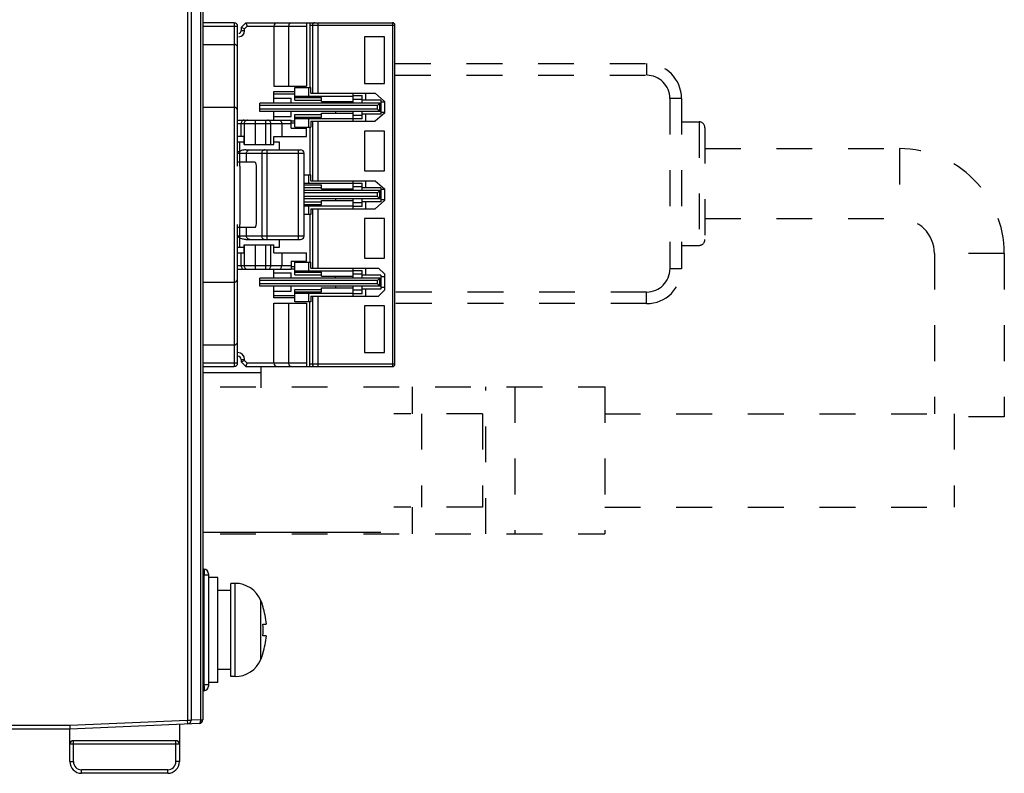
# Model space of a CAD drawing. Header units: millimetres. Extents: x 0 to 1706, y 0 to 575.
# Tile 28 of 32: x 1322 to 1406, y 294 to 359. Entities that reach past the tile are written whole.
import ezdxf

# ---------------------------------------------------------------- set-up
doc = ezdxf.new("R2010")
doc.units = ezdxf.units.MM
doc.header["$LTSCALE"] = 30.734
doc.linetypes.add('DASHED', pattern=[0.2, 0.1, -0.1])
doc.linetypes.add('HIDDEN', pattern=[0.2, 0.1, -0.1])
doc.layers.get('0').update_dxf_attribs({"linetype": 'CONTINUOUS'})
for name, color, linetype in [('02___PRT_ALL_AXES', 7, 'CONTINUOUS'), ('09_ALL_ROUNDS', 7, 'CONTINUOUS'), ('20_ALL_FEATURES', 7, 'CONTINUOUS'), ('3_ALL_AXES', 7, 'CONTINUOUS'), ('7_ALL_FEATURES', 7, 'CONTINUOUS'), ('ECAD_15020669', 7, 'CONTINUOUS')]:
    doc.layers.add(name, color=color, linetype=linetype)

msp = doc.modelspace()

# ---------------------------------------------------------------- linework, layer by layer
at = {"linetype": 'Continuous'}
for p, q in [((1336.077, 467.688), (1336.077, 298.429)), ((1336.377, 467.388), (1336.377, 298.429)), ((1337.177, 435.738), (1337.177, 298.477)), ((1337.377, 435.538), (1337.377, 298.473)), ((1341.077, 358.286), (1340.677, 357.886)), ((1340.677, 357.886), (1340.677, 357.586)), ((1340.977, 357.762), (1340.677, 357.886)), ((1340.977, 357.586), (1340.677, 357.586)), ((1341.201, 357.986), (1340.977, 357.762)), ((1340.977, 357.586), (1340.977, 357.762)), ((1341.077, 358.286), (1353.677, 358.286)), ((1341.077, 358.286), (1341.201, 357.986)), ((1341.201, 357.986), (1346.277, 357.986)), ((1343.477, 357.986), (1343.477, 352.836)), ((1344.777, 352.836), (1344.777, 357.986)), ((1346.277, 358.286), (1346.277, 352.836)), ((1346.577, 358.286), (1346.577, 352.736)), ((1346.577, 358.086), (1353.877, 358.086)), ((1346.796, 358.086), (1346.796, 352.236)), ((1347.287, 352.236), (1347.287, 358.286)), ((1353.677, 358.286), (1353.677, 328.786)), ((1353.877, 328.986), (1353.877, 358.086)), ((1352.977, 357.086), (1351.277, 357.086)), ((1351.277, 357.086), (1351.277, 353.086)), ((1352.977, 353.086), (1352.977, 357.086)), ((1343.477, 352.836), (1346.277, 352.836)), ((1345.277, 352.736), (1346.667, 352.736)), ((1345.277, 351.658), (1345.277, 352.736)), ((1346.477, 351.986), (1346.477, 352.736)), ((1346.667, 352.236), (1346.667, 352.736)), ((1351.277, 353.086), (1352.977, 353.086)), ((1343.477, 352.387), (1345.277, 352.387)), ((1343.477, 351.386), (1343.477, 352.387)), ((1343.477, 352.187), (1345.277, 352.187)), ((1343.477, 351.828), (1344.977, 351.828)), ((1344.977, 351.386), (1344.977, 351.828)), ((1345.277, 351.986), (1350.277, 351.986)), ((1345.277, 351.875), (1347.577, 351.875)), ((1345.277, 351.658), (1347.577, 351.658)), ((1346.667, 352.236), (1352.177, 352.236)), ((1347.577, 351.536), (1347.577, 351.875)), ((1350.277, 351.386), (1350.277, 352.236)), ((1350.277, 352.036), (1351.077, 352.036)), ((1350.277, 351.736), (1351.077, 351.736)), ((1351.077, 351.386), (1351.077, 352.036)), ((1352.677, 351.636), (1351.077, 351.636)), ((1351.377, 351.636), (1351.377, 352.236)), ((1352.177, 352.236), (1352.977, 351.536)), ((1352.677, 351.636), (1352.677, 350.436)), ((1352.577, 351.386), (1342.277, 351.386)), ((1342.277, 350.686), (1342.277, 351.386)), ((1352.377, 351.186), (1342.277, 351.186)), ((1352.377, 350.886), (1342.277, 350.886)), ((1347.577, 351.536), (1350.277, 351.536)), ((1348.777, 351.386), (1348.777, 351.536)), ((1352.577, 351.386), (1352.377, 351.186)), ((1352.377, 350.886), (1352.377, 351.186)), ((1352.377, 350.886), (1352.577, 350.686)), ((1352.577, 351.386), (1352.677, 351.416)), ((1352.577, 350.686), (1352.577, 351.386)), ((1352.977, 351.486), (1352.677, 351.486)), ((1352.977, 351.536), (1352.977, 350.536)), ((1340.377, 349.936), (1344.977, 349.936)), ((1341.921, 347.836), (1341.921, 349.936)), ((1352.577, 350.686), (1342.277, 350.686)), ((1342.764, 349.936), (1342.764, 347.836)), ((1343.477, 349.936), (1343.477, 350.686)), ((1343.477, 350.245), (1344.977, 350.245)), ((1344.977, 350.245), (1344.977, 350.686)), ((1344.977, 349.236), (1344.977, 349.936)), ((1344.977, 349.886), (1345.277, 349.886)), ((1345.277, 350.415), (1347.577, 350.415)), ((1345.277, 349.336), (1345.277, 350.415)), ((1345.277, 350.198), (1347.577, 350.198)), ((1345.277, 350.086), (1350.277, 350.086)), ((1346.477, 349.336), (1346.477, 350.086)), ((1347.577, 350.536), (1350.277, 350.536)), ((1347.577, 350.198), (1347.577, 350.536)), ((1348.777, 350.686), (1348.777, 350.536)), ((1350.277, 349.836), (1350.277, 350.686)), ((1351.077, 350.336), (1350.277, 350.336)), ((1351.077, 350.036), (1350.277, 350.036)), ((1351.077, 350.036), (1351.077, 350.686)), ((1352.677, 350.436), (1351.077, 350.436)), ((1351.377, 349.836), (1351.377, 350.436)), ((1352.977, 350.536), (1352.177, 349.836)), ((1352.677, 350.657), (1352.577, 350.686)), ((1352.977, 350.586), (1352.677, 350.586)), ((1340.377, 349.636), (1344.977, 349.636)), ((1340.677, 348.536), (1340.677, 349.636)), ((1340.937, 349.636), (1340.937, 347.836)), ((1343.217, 347.836), (1343.217, 349.636)), ((1344.155, 349.636), (1344.155, 348.536)), ((1345.277, 349.686), (1344.977, 349.686)), ((1344.977, 349.236), (1346.277, 349.236)), ((1345.277, 349.336), (1346.667, 349.336)), ((1346.277, 348.536), (1346.277, 349.236)), ((1346.577, 349.336), (1346.577, 345.236)), ((1346.667, 349.836), (1352.177, 349.836)), ((1346.667, 349.836), (1346.667, 349.336)), ((1346.796, 349.836), (1346.796, 344.736)), ((1347.287, 344.736), (1347.287, 349.836)), ((1340.932, 348.536), (1340.377, 348.536)), ((1340.932, 347.836), (1340.932, 348.536)), ((1343.479, 348.536), (1346.277, 348.536)), ((1343.479, 347.836), (1343.479, 348.536)), ((1352.977, 348.986), (1351.277, 348.986)), ((1351.277, 348.986), (1351.277, 345.586)), ((1352.977, 345.586), (1352.977, 348.986)), ((1340.932, 348.036), (1340.377, 348.036)), ((1340.932, 347.836), (1343.479, 347.836)), ((1341.066, 347.386), (1345.777, 347.386)), ((1342.897, 339.686), (1342.897, 347.386)), ((1343.977, 348.036), (1343.479, 348.036)), ((1343.977, 347.386), (1343.977, 348.036)), ((1345.577, 347.386), (1345.577, 339.686)), ((1340.377, 347.086), (1346.077, 347.086)), ((1341.144, 346.336), (1341.144, 347.086)), ((1342.443, 347.086), (1342.443, 339.986)), ((1346.077, 339.986), (1346.077, 347.086)), ((1341.842, 346.336), (1340.377, 346.336)), ((1341.979, 346.036), (1341.979, 341.036)), ((1346.077, 345.236), (1346.667, 345.236)), ((1346.477, 344.486), (1346.477, 345.236)), ((1346.667, 344.736), (1346.667, 345.236)), ((1351.277, 345.586), (1352.977, 345.586)), ((1350.277, 344.486), (1346.077, 344.486)), ((1346.077, 344.375), (1347.577, 344.375)), ((1346.077, 344.158), (1347.577, 344.158)), ((1346.667, 344.736), (1352.177, 344.736)), ((1347.577, 344.036), (1347.577, 344.375)), ((1347.577, 344.036), (1350.277, 344.036)), ((1348.777, 343.886), (1348.777, 344.036)), ((1350.277, 343.886), (1350.277, 344.736)), ((1350.277, 344.536), (1351.077, 344.536)), ((1350.277, 344.236), (1351.077, 344.236)), ((1351.077, 343.886), (1351.077, 344.536)), ((1352.677, 344.136), (1351.077, 344.136)), ((1351.377, 344.136), (1351.377, 344.736)), ((1352.177, 344.736), (1352.977, 344.036)), ((1352.677, 344.136), (1352.677, 342.936)), ((1352.977, 343.986), (1352.677, 343.986)), ((1352.977, 344.036), (1352.977, 343.036)), ((1352.577, 343.886), (1346.077, 343.886)), ((1352.377, 343.686), (1346.077, 343.686)), ((1352.377, 343.386), (1346.077, 343.386)), ((1352.577, 343.186), (1346.077, 343.186)), ((1348.777, 343.186), (1348.777, 343.036)), ((1350.277, 342.336), (1350.277, 343.186)), ((1351.077, 342.536), (1351.077, 343.186)), ((1352.577, 343.886), (1352.377, 343.686)), ((1352.377, 343.386), (1352.377, 343.686)), ((1352.377, 343.386), (1352.577, 343.186)), ((1352.577, 343.886), (1352.677, 343.916)), ((1352.577, 343.186), (1352.577, 343.886)), ((1352.677, 343.157), (1352.577, 343.186)), ((1346.077, 342.915), (1347.577, 342.915)), ((1346.077, 342.698), (1347.577, 342.698)), ((1346.077, 342.586), (1350.277, 342.586)), ((1346.477, 341.836), (1346.477, 342.586)), ((1346.667, 342.336), (1352.177, 342.336)), ((1346.667, 342.336), (1346.667, 341.836)), ((1346.796, 342.336), (1346.796, 337.236)), ((1347.287, 337.236), (1347.287, 342.336)), ((1347.577, 343.036), (1350.277, 343.036)), ((1347.577, 342.698), (1347.577, 343.036)), ((1351.077, 342.836), (1350.277, 342.836)), ((1351.077, 342.536), (1350.277, 342.536)), ((1352.677, 342.936), (1351.077, 342.936)), ((1351.377, 342.336), (1351.377, 342.936)), ((1352.977, 343.036), (1352.177, 342.336)), ((1352.977, 343.086), (1352.677, 343.086)), ((1346.667, 341.836), (1346.077, 341.836)), ((1346.577, 341.836), (1346.577, 337.736)), ((1352.977, 341.486), (1351.277, 341.486)), ((1351.277, 341.486), (1351.277, 338.086)), ((1352.977, 338.086), (1352.977, 341.486)), ((1340.377, 340.736), (1341.842, 340.736)), ((1341.144, 339.986), (1341.144, 340.736)), ((1346.077, 339.986), (1340.377, 339.986)), ((1340.377, 339.036), (1340.932, 339.036)), ((1340.932, 339.236), (1343.479, 339.236)), ((1340.932, 338.536), (1340.932, 339.236)), ((1340.937, 339.236), (1340.937, 337.436)), ((1341.066, 339.686), (1345.777, 339.686)), ((1341.921, 337.136), (1341.921, 339.236)), ((1342.764, 339.236), (1342.764, 337.136)), ((1343.217, 337.436), (1343.217, 339.236)), ((1343.479, 338.536), (1343.479, 339.236)), ((1343.479, 339.036), (1343.977, 339.036)), ((1343.977, 339.036), (1343.977, 339.686)), ((1340.377, 338.536), (1340.932, 338.536)), ((1340.677, 337.436), (1340.677, 338.536)), ((1343.479, 338.536), (1346.277, 338.536)), ((1344.155, 338.536), (1344.155, 337.436)), ((1346.277, 337.836), (1346.277, 338.536)), ((1351.277, 338.086), (1352.977, 338.086)), ((1344.977, 337.436), (1340.377, 337.436)), ((1344.977, 337.836), (1346.277, 337.836)), ((1344.977, 337.836), (1344.977, 337.136)), ((1344.977, 337.387), (1345.277, 337.387)), ((1344.977, 337.187), (1345.277, 337.187)), ((1345.277, 337.736), (1346.667, 337.736)), ((1345.277, 336.658), (1345.277, 337.736)), ((1346.477, 336.986), (1346.477, 337.736)), ((1346.667, 337.236), (1346.667, 337.736)), ((1346.667, 337.236), (1352.477, 337.236)), ((1350.277, 336.386), (1350.277, 337.236)), ((1351.377, 336.636), (1351.377, 337.236)), ((1352.477, 337.236), (1352.977, 336.736)), ((1340.377, 337.136), (1344.977, 337.136)), ((1352.577, 336.386), (1342.277, 336.386)), ((1342.277, 335.686), (1342.277, 336.386)), ((1343.477, 336.386), (1343.477, 337.136)), ((1343.477, 336.828), (1344.977, 336.828)), ((1344.977, 336.386), (1344.977, 336.828)), ((1350.277, 336.986), (1345.277, 336.986)), ((1345.277, 336.875), (1347.577, 336.875)), ((1345.277, 336.658), (1347.577, 336.658)), ((1347.577, 336.536), (1347.577, 336.875)), ((1347.577, 336.536), (1350.277, 336.536)), ((1348.777, 336.386), (1348.777, 336.536)), ((1350.277, 337.036), (1351.077, 337.036)), ((1350.277, 336.736), (1351.077, 336.736)), ((1351.077, 336.386), (1351.077, 337.036)), ((1352.677, 336.636), (1351.077, 336.636)), ((1352.577, 336.386), (1352.377, 336.186)), ((1352.577, 336.386), (1352.677, 336.416)), ((1352.577, 335.686), (1352.577, 336.386)), ((1352.677, 336.636), (1352.677, 335.436)), ((1352.977, 336.486), (1352.677, 336.486)), ((1352.977, 336.736), (1352.977, 335.336)), ((1352.377, 336.186), (1342.277, 336.186)), ((1352.377, 335.886), (1342.277, 335.886)), ((1352.577, 335.686), (1342.277, 335.686)), ((1343.477, 334.686), (1343.477, 335.686)), ((1344.977, 335.245), (1344.977, 335.686)), ((1347.577, 335.536), (1350.277, 335.536)), ((1347.577, 335.198), (1347.577, 335.536)), ((1348.777, 335.686), (1348.777, 335.536)), ((1350.277, 334.836), (1350.277, 335.686)), ((1351.077, 335.036), (1351.077, 335.686)), ((1352.377, 335.886), (1352.377, 336.186)), ((1352.377, 335.886), (1352.577, 335.686)), ((1352.677, 335.657), (1352.577, 335.686)), ((1352.977, 335.586), (1352.677, 335.586)), ((1343.477, 335.245), (1344.977, 335.245)), ((1343.477, 334.886), (1345.277, 334.886)), ((1345.277, 334.686), (1343.477, 334.686)), ((1345.277, 335.415), (1347.577, 335.415)), ((1345.277, 334.336), (1345.277, 335.415)), ((1345.277, 335.198), (1347.577, 335.198)), ((1345.277, 335.086), (1350.277, 335.086)), ((1346.477, 334.336), (1346.477, 335.086)), ((1346.667, 334.836), (1352.477, 334.836)), ((1346.667, 334.836), (1346.667, 334.336)), ((1346.796, 334.836), (1346.796, 328.986)), ((1347.287, 328.786), (1347.287, 334.836)), ((1351.077, 335.336), (1350.277, 335.336)), ((1351.077, 335.036), (1350.277, 335.036)), ((1352.677, 335.436), (1351.077, 335.436)), ((1351.377, 334.836), (1351.377, 335.436)), ((1352.977, 335.336), (1352.477, 334.836)), ((1343.477, 334.236), (1346.277, 334.236)), ((1343.477, 329.086), (1343.477, 334.236)), ((1344.777, 329.086), (1344.777, 334.236)), ((1346.667, 334.336), (1345.277, 334.336)), ((1346.277, 334.236), (1346.277, 328.786)), ((1346.577, 328.786), (1346.577, 334.336)), ((1352.977, 333.986), (1351.277, 333.986)), ((1351.277, 333.986), (1351.277, 329.986)), ((1352.977, 329.986), (1352.977, 333.986)), ((1351.277, 329.986), (1352.977, 329.986)), ((1340.677, 329.386), (1340.977, 329.386)), ((1340.677, 329.386), (1340.677, 329.186)), ((1340.677, 329.186), (1340.977, 329.311)), ((1340.677, 329.186), (1341.077, 328.786)), ((1340.977, 329.311), (1340.977, 329.386)), ((1340.977, 329.311), (1341.201, 329.086)), ((1341.077, 328.786), (1341.201, 329.086)), ((1341.077, 328.786), (1353.677, 328.786)), ((1343.477, 329.086), (1341.201, 329.086)), ((1342.377, 328.786), (1342.377, 326.966)), ((1344.777, 329.086), (1343.477, 329.086)), ((1346.277, 329.086), (1344.777, 329.086)), ((1353.877, 328.986), (1346.577, 328.986)), ((1337.377, 328.266), (1342.377, 328.266)), ((1337.487, 311.398), (1337.377, 311.401)), ((1337.877, 310.998), (1337.877, 301.377)), ((1337.487, 310.898), (1337.377, 310.901)), ((1337.488, 310.943), (1337.487, 310.898)), ((1337.877, 310.898), (1337.487, 310.898)), ((1337.487, 310.898), (1337.487, 301.477)), ((1337.487, 301.477), (1337.377, 301.474)), ((1337.487, 300.977), (1337.377, 300.975)), ((1337.877, 301.477), (1337.487, 301.477)), ((1337.488, 300.98), (1337.487, 300.977)), ((1336.077, 298.429), (1325.97, 297.988)), ((1336.377, 298.429), (1336.077, 298.429)), ((1336.09, 298.129), (1336.077, 298.429)), ((1337.177, 298.477), (1336.377, 298.442)), ((1337.37, 298.473), (1337.377, 298.473)), ((1325.97, 297.988), (1319.377, 297.988)), ((1325.977, 297.688), (1319.377, 297.688)), ((1337.09, 298.173), (1325.977, 297.688)), ((1325.977, 294.888), (1325.977, 297.688)), ((1335.377, 298.098), (1335.377, 294.888)), ((1335.077, 296.688), (1326.277, 296.688)), ((1326.277, 294.888), (1326.277, 296.688)), ((1335.077, 294.888), (1335.077, 296.688)), ((1335.377, 296.388), (1325.977, 296.388)), ((1325.977, 294.888), (1326.277, 294.888)), ((1334.377, 294.188), (1326.977, 294.188)), ((1326.977, 293.888), (1326.977, 294.188)), ((1334.377, 293.888), (1334.377, 294.188)), ((1335.377, 294.888), (1335.077, 294.888)), ((1334.377, 293.888), (1326.977, 293.888))]:
    msp.add_line(p, q, dxfattribs=at)
for p, q in [((1340.077, 358.288), (1337.377, 358.288)), ((1337.377, 357.988), (1340.377, 357.988)), ((1340.077, 358.288), (1340.077, 328.788)), ((1340.377, 345.988), (1340.377, 357.988)), ((1337.377, 356.438), (1340.077, 356.438)), ((1337.377, 351.038), (1340.077, 351.038)), ((1340.577, 345.988), (1340.577, 347.988)), ((1340.605, 340.988), (1340.605, 345.988)), ((1340.377, 329.088), (1340.377, 340.988)), ((1340.577, 338.988), (1340.577, 340.988)), ((1337.377, 336.038), (1340.077, 336.038)), ((1340.077, 330.638), (1337.377, 330.638)), ((1340.377, 329.088), (1337.377, 329.088)), ((1337.377, 328.788), (1340.077, 328.788)), ((1337.377, 314.588), (1352.677, 314.588))]:
    msp.add_line(p, q)
at = {"linetype": 'HIDDEN'}
for p, q in [((1338.877, 327.036), (1371.877, 327.036)), ((1355.377, 324.736), (1355.377, 327.036)), ((1361.677, 314.436), (1361.677, 327.036)), ((1364.177, 327.036), (1364.177, 314.436)), ((1371.877, 327.036), (1371.877, 314.436)), ((1361.377, 324.736), (1353.777, 324.736)), ((1356.153, 324.736), (1356.153, 316.736)), ((1361.377, 324.736), (1361.377, 316.736)), ((1361.377, 316.736), (1353.777, 316.736)), ((1355.377, 314.436), (1355.377, 316.736)), ((1338.877, 314.436), (1371.877, 314.436))]:
    msp.add_line(p, q, dxfattribs=at)
at = {"linetype": 'Continuous'}
for points in [[(1337.487, 311.398), (1337.488, 311.395), (1337.489, 311.387), (1337.49, 311.373), (1337.491, 311.354), (1337.491, 311.331), (1337.491, 311.304), (1337.491, 311.276), (1337.491, 311.247), (1337.491, 311.218), (1337.491, 311.188), (1337.491, 311.157), (1337.491, 311.126)], [(1337.491, 311.126), (1337.49, 311.093), (1337.49, 311.059), (1337.489, 311.023), (1337.489, 310.985), (1337.488, 310.943)], [(1337.487, 301.477), (1337.488, 301.426), (1337.489, 301.374), (1337.49, 301.323), (1337.491, 301.273), (1337.491, 301.227), (1337.491, 301.186), (1337.491, 301.151), (1337.491, 301.12), (1337.491, 301.093), (1337.491, 301.07), (1337.491, 301.05), (1337.491, 301.032), (1337.49, 301.017), (1337.49, 301.004), (1337.489, 300.993), (1337.489, 300.985), (1337.488, 300.98)], [(1337.177, 298.477), (1337.177, 298.454), (1337.177, 298.432), (1337.177, 298.41), (1337.176, 298.388), (1337.174, 298.367), (1337.172, 298.347), (1337.17, 298.326), (1337.167, 298.307), (1337.163, 298.288), (1337.159, 298.271), (1337.154, 298.254), (1337.149, 298.239), (1337.143, 298.226), (1337.137, 298.214), (1337.131, 298.203), (1337.124, 298.193), (1337.116, 298.185), (1337.108, 298.179), (1337.099, 298.175), (1337.09, 298.173)], [(1337.177, 298.477), (1337.228, 298.477), (1337.277, 298.476), (1337.318, 298.475), (1337.37, 298.473)], [(1325.97, 297.988), (1325.972, 297.91), (1325.973, 297.838), (1325.975, 297.776), (1325.976, 297.728), (1325.977, 297.698), (1325.979, 297.688)]]:
    msp.add_lwpolyline(points, dxfattribs=at)
for centre, start, end in [((1340.077, 357.988), 0, 90), ((1340.077, 356.138), 0, 90), ((1340.077, 350.738), 0, 90), ((1340.077, 336.338), 270, 0), ((1340.077, 330.938), 270, 0), ((1340.077, 329.088), 270, 0)]:
    msp.add_arc(centre, 0.3, start, end)
for centre, radius, start, end in [((1340.477, 357.586), 0.5, 270, 0), ((1340.477, 357.586), 0.2, 270, 0), ((1343.777, 357.986), 0.3, 90, 180), ((1353.677, 358.086), 0.2, 0, 90), ((1345.777, 347.086), 0.3, 0, 90), ((1345.777, 339.986), 0.3, 270, 0), ((1340.377, 329.386), 0.6, 0, 90), ((1340.377, 329.386), 0.3, 0.00032, 90), ((1343.777, 329.086), 0.3, 180, 270), ((1353.677, 328.986), 0.2, 270, 0), ((1337.477, 310.998), 0.4, 0, 88.5), ((1337.477, 301.377), 0.4, 271.5, 0), ((1336.077, 298.429), 0.3, 272.5, 0), ((1337.077, 298.473), 0.3, 272.5, 0), ((1326.277, 296.388), 0.3, 90, 180), ((1335.077, 296.388), 0.3, 0, 90), ((1326.977, 294.888), 1, 180, 270), ((1326.977, 294.888), 0.7, 180, 270), ((1334.377, 294.888), 1, 270, 0), ((1334.377, 294.888), 0.7, 270, 0)]:
    msp.add_arc(centre, radius, start, end, dxfattribs=at)
for centre, start_param, end_param in [((1341.842, 346.036), -1.570796, 0), ((1341.842, 341.036), -3.141593, -1.570796)]:
    msp.add_ellipse(centre, major_axis=(0, 0.3), ratio=0.459459, start_param=start_param, end_param=end_param, dxfattribs=at)
for points, knots in [([(1344.777, 357.986), (1344.777, 358.028), (1344.786, 358.105), (1344.826, 358.203), (1344.883, 358.269), (1344.934, 358.286), (1344.956, 358.286)], [0, 0, 0, 0, 0.325636, 0.604001, 0.822392, 1, 1, 1, 1]), ([(1346.992, 358.286), (1346.967, 358.286), (1346.915, 358.276), (1346.85, 358.231), (1346.806, 358.165), (1346.796, 358.112), (1346.796, 358.086)], [0, 0, 0, 0, 0.247731, 0.496797, 0.74774, 1, 1, 1, 1]), ([(1340.928, 349.936), (1340.899, 349.936), (1340.836, 349.923), (1340.753, 349.863), (1340.692, 349.763), (1340.677, 349.68), (1340.677, 349.636)], [0, 0, 0, 0, 0.204989, 0.430478, 0.69502, 1, 1, 1, 1]), ([(1341.232, 349.936), (1341.194, 349.936), (1341.116, 349.921), (1341.017, 349.854), (1340.952, 349.754), (1340.937, 349.675), (1340.937, 349.636)], [0, 0, 0, 0, 0.24826, 0.4975, 0.748203, 1, 1, 1, 1]), ([(1343.217, 349.636), (1343.217, 349.675), (1343.203, 349.753), (1343.144, 349.852), (1343.053, 349.92), (1342.98, 349.936), (1342.945, 349.936)], [0, 0, 0, 0, 0.261249, 0.515956, 0.761354, 1, 1, 1, 1]), ([(1343.964, 349.936), (1343.987, 349.936), (1344.04, 349.92), (1344.102, 349.854), (1344.145, 349.756), (1344.155, 349.678), (1344.155, 349.636)], [0, 0, 0, 0, 0.182841, 0.402323, 0.678096, 1, 1, 1, 1]), ([(1341.066, 347.386), (1340.945, 347.386), (1340.702, 347.327), (1340.484, 347.22), (1340.376, 347.163)], [0, 0, 0, 0, 0.499272, 1, 1, 1, 1]), ([(1341.144, 347.086), (1341.144, 347.125), (1341.158, 347.203), (1341.218, 347.302), (1341.308, 347.37), (1341.381, 347.386), (1341.417, 347.386)], [0, 0, 0, 0, 0.260974, 0.515611, 0.761114, 1, 1, 1, 1]), ([(1342.715, 347.386), (1342.68, 347.386), (1342.607, 347.37), (1342.516, 347.302), (1342.457, 347.203), (1342.443, 347.125), (1342.443, 347.086)], [0, 0, 0, 0, 0.238867, 0.484311, 0.738955, 1, 1, 1, 1]), ([(1340.878, 339.708), (1340.834, 339.717), (1340.659, 339.766), (1340.496, 339.847), (1340.376, 339.91)], [0, 0, 0, 0, 0.250176, 1, 1, 1, 1]), ([(1341.417, 339.686), (1341.381, 339.686), (1341.308, 339.703), (1341.218, 339.77), (1341.158, 339.87), (1341.144, 339.948), (1341.144, 339.986)], [0, 0, 0, 0, 0.238886, 0.484389, 0.739026, 1, 1, 1, 1]), ([(1342.443, 339.986), (1342.443, 339.948), (1342.457, 339.87), (1342.516, 339.77), (1342.607, 339.703), (1342.68, 339.686), (1342.715, 339.686)], [0, 0, 0, 0, 0.260955, 0.515532, 0.761049, 1, 1, 1, 1]), ([(1340.677, 337.436), (1340.677, 337.393), (1340.692, 337.31), (1340.753, 337.21), (1340.836, 337.15), (1340.899, 337.136), (1340.928, 337.136)], [0, 0, 0, 0, 0.305093, 0.56955, 0.795004, 1, 1, 1, 1]), ([(1340.937, 337.436), (1340.937, 337.397), (1340.952, 337.319), (1341.017, 337.219), (1341.116, 337.152), (1341.194, 337.136), (1341.232, 337.136)], [0, 0, 0, 0, 0.251797, 0.5025, 0.75174, 1, 1, 1, 1]), ([(1342.945, 337.136), (1342.98, 337.136), (1343.053, 337.153), (1343.144, 337.22), (1343.203, 337.32), (1343.217, 337.397), (1343.217, 337.436)], [0, 0, 0, 0, 0.238562, 0.483887, 0.738661, 1, 1, 1, 1]), ([(1343.964, 337.136), (1343.987, 337.136), (1344.04, 337.153), (1344.102, 337.219), (1344.145, 337.317), (1344.155, 337.395), (1344.155, 337.436)], [0, 0, 0, 0, 0.182862, 0.402315, 0.678095, 1, 1, 1, 1]), ([(1344.956, 328.786), (1344.934, 328.786), (1344.883, 328.804), (1344.826, 328.87), (1344.786, 328.968), (1344.777, 329.045), (1344.777, 329.086)], [0, 0, 0, 0, 0.177586, 0.395993, 0.67442, 1, 1, 1, 1]), ([(1346.796, 328.986), (1346.796, 328.96), (1346.806, 328.908), (1346.85, 328.842), (1346.915, 328.797), (1346.967, 328.786), (1346.992, 328.786)], [0, 0, 0, 0, 0.25226, 0.503203, 0.752269, 1, 1, 1, 1])]:
    msp.add_open_spline(points, degree=3, knots=knots, dxfattribs=at)
msp.add_open_spline([(1341.066, 339.686), (1341.003, 339.686), (1340.94, 339.695), (1340.878, 339.708)], degree=3, dxfattribs=at)
at = {"layer": '02___PRT_ALL_AXES', "linetype": 'DASHED'}
for p, q in [((1378.477, 349.786), (1379.977, 349.786)), ((1378.477, 339.186), (1379.977, 339.186)), ((1401.877, 324.736), (1401.877, 316.737))]:
    msp.add_line(p, q, dxfattribs=at)
at = {"layer": '02___PRT_ALL_AXES', "linetype": 'HIDDEN'}
for p, q in [((1371.877, 324.736), (1401.877, 324.736)), ((1371.877, 316.736), (1401.877, 316.736))]:
    msp.add_line(p, q, dxfattribs=at)
at = {"layer": '09_ALL_ROUNDS', "linetype": 'DASHED'}
for p, q in [((1353.877, 354.786), (1375.477, 354.786)), ((1375.477, 354.786), (1375.477, 353.786)), ((1353.877, 353.786), (1375.477, 353.786)), ((1378.477, 351.786), (1377.477, 351.786)), ((1377.477, 351.786), (1377.477, 337.186)), ((1378.477, 351.786), (1378.477, 337.186)), ((1379.977, 349.786), (1379.977, 339.186)), ((1380.477, 349.286), (1380.477, 339.686)), ((1378.477, 337.186), (1377.477, 337.186)), ((1375.477, 335.186), (1353.877, 335.186)), ((1375.477, 334.186), (1375.477, 335.186)), ((1375.477, 334.186), (1353.877, 334.186))]:
    msp.add_line(p, q, dxfattribs=at)
for centre, radius, start, end in [((1375.477, 351.786), 3, 0, 90), ((1375.477, 351.786), 2, 0, 90), ((1379.977, 349.286), 0.5, 0, 90), ((1379.977, 339.686), 0.5, 270, 0), ((1375.477, 337.186), 3, 270, 0), ((1375.477, 337.186), 2, 270, 0)]:
    msp.add_arc(centre, radius, start, end, dxfattribs=at)
at = {"layer": '20_ALL_FEATURES', "linetype": 'DASHED'}
for p, q in [((1380.477, 347.486), (1397.177, 347.486)), ((1397.177, 347.486), (1397.177, 341.486)), ((1380.477, 341.486), (1397.177, 341.486)), ((1406.177, 338.486), (1400.177, 338.486)), ((1400.177, 338.486), (1400.177, 324.736)), ((1406.177, 338.486), (1406.177, 324.486)), ((1406.177, 324.486), (1401.877, 324.486))]:
    msp.add_line(p, q, dxfattribs=at)
for radius in [9, 3]:
    msp.add_arc((1397.177, 338.486), radius, 0, 90, dxfattribs=at)
at = {"layer": '3_ALL_AXES', "linetype": 'Continuous'}
for p, q in [((1338.677, 310.688), (1337.877, 310.688)), ((1338.677, 301.688), (1338.677, 310.688)), ((1340.152, 310.188), (1339.777, 310.188)), ((1339.777, 302.188), (1339.777, 310.188)), ((1340.152, 302.188), (1340.152, 310.188)), ((1339.777, 309.578), (1338.677, 309.578)), ((1342.361, 303.651), (1342.361, 308.724)), ((1339.777, 302.798), (1338.677, 302.798)), ((1340.152, 302.188), (1339.777, 302.188)), ((1338.677, 301.688), (1337.877, 301.688))]:
    msp.add_line(p, q, dxfattribs=at)
for centre, start, end in [((1340.152, 307.788), 22.96968, 90), ((1340.152, 304.588), 270, 337.03032)]:
    msp.add_arc(centre, 2.4, start, end, dxfattribs=at)
at = {"layer": '7_ALL_FEATURES', "linetype": 'Continuous'}
for p, q in [((1342.541, 308.188), (1342.561, 308.188)), ((1342.541, 306.688), (1342.838, 306.688)), ((1342.838, 305.688), (1342.541, 305.688)), ((1342.561, 304.188), (1342.541, 304.188))]:
    msp.add_line(p, q, dxfattribs=at)
for radius, start, end in [(6.5, 17.92021, 22.96968), (6.481, 4.42486, 17.97528), (6.185, 355.36285, 4.63715), (6.481, 342.02472, 355.57514), (6.5, 337.03032, 342.07979)]:
    msp.add_arc((1336.377, 306.188), radius, start, end, dxfattribs=at)
at = {"layer": 'ECAD_15020669'}
for p, q in [((1340.077, 358.288), (1337.377, 358.288)), ((1337.377, 357.988), (1340.377, 357.988)), ((1340.077, 358.288), (1340.077, 328.788)), ((1340.377, 345.988), (1340.377, 357.988)), ((1337.377, 356.438), (1340.077, 356.438)), ((1337.377, 351.038), (1340.077, 351.038)), ((1340.377, 329.088), (1340.377, 340.988)), ((1337.377, 336.038), (1340.077, 336.038)), ((1340.077, 330.638), (1337.377, 330.638)), ((1340.377, 329.088), (1337.377, 329.088)), ((1337.377, 328.788), (1340.077, 328.788))]:
    msp.add_line(p, q, dxfattribs=at)
for centre, start, end in [((1340.077, 357.988), 0, 90), ((1340.077, 356.138), 0, 90), ((1340.077, 350.738), 0, 90), ((1340.077, 336.338), 270, 0), ((1340.077, 330.938), 270, 0), ((1340.077, 329.088), 270, 0)]:
    msp.add_arc(centre, 0.3, start, end, dxfattribs=at)

doc.saveas('drawing.dxf')
